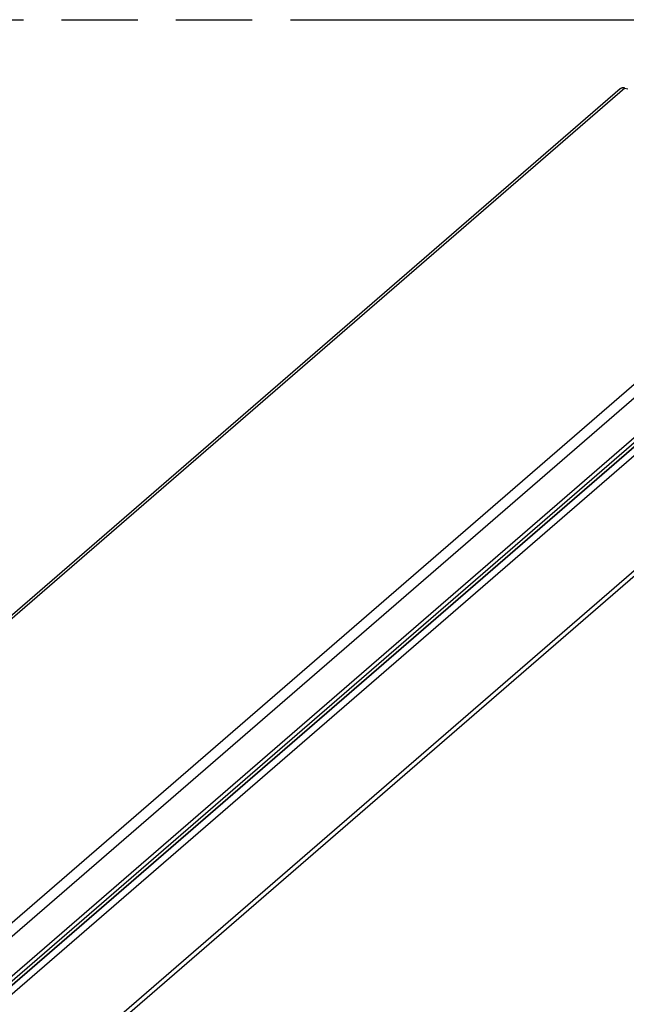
# Model space of a CAD drawing. Header units: millimetres. Extents: x 0 to 210, y 0 to 297.
# Tile 34 of 41: x 105 to 121, y 233 to 258. Entities that reach past the tile are written whole.
import ezdxf

# ---------------------------------------------------------------- set-up
doc = ezdxf.new("R2010")
doc.units = ezdxf.units.MM
doc.header["$LTSCALE"] = 19.36
doc.linetypes.add('PHANTOM', pattern=[0.8, 0.45, -0.05, 0.1, -0.05, 0.1, -0.05])
doc.layers.get('0').update_dxf_attribs({"linetype": 'CONTINUOUS'})
doc.layers.add('DEFAULT_3', color=7, linetype='PHANTOM')

msp = doc.modelspace()

# ---------------------------------------------------------------- linework, layer by layer
at = {"color": 9, "linetype": 'Continuous'}
for p, q in [((120.56679, 255.94131), (80.84979, 221.54538)), ((127.25424, 254.01081), (87.53724, 219.61488)), ((127.41792, 253.79988), (87.70092, 219.40395)), ((83.39442, 211.30185), (131.72442, 253.15686)), ((127.81039, 253.00849), (87.12139, 217.77078)), ((127.83778, 252.93444), (87.14878, 217.69674)), ((127.84228, 252.92865), (87.15328, 217.69094)), ((127.90392, 252.76205), (87.21492, 217.52434))]:
    msp.add_line(p, q, dxfattribs=at)
at = {"color": 7, "linetype": 'Continuous'}
for p, q in [((120.56679, 255.94131), (120.63694, 255.92106)), ((127.41792, 252.79443), (87.70092, 218.39849))]:
    msp.add_line(p, q, dxfattribs=at)
for points in [[(120.56679, 255.94131), (120.56465, 255.94191), (120.56251, 255.94249), (120.56037, 255.94304), (120.55823, 255.94356), (120.55609, 255.94405), (120.55395, 255.94451), (120.55182, 255.94495), (120.54968, 255.94535), (120.54756, 255.94573), (120.54543, 255.94608), (120.54331, 255.9464), (120.54119, 255.94669), (120.53907, 255.94695), (120.53697, 255.94718), (120.53486, 255.94738), (120.53276, 255.94756), (120.53067, 255.9477), (120.52858, 255.94782), (120.5265, 255.9479), (120.52443, 255.94796), (120.52236, 255.94799), (120.52031, 255.94799), (120.51826, 255.94796), (120.51621, 255.9479), (120.51418, 255.94781), (120.51216, 255.94769), (120.51014, 255.94755), (120.50814, 255.94737), (120.50614, 255.94717), (120.50416, 255.94693), (120.50218, 255.94667), (120.50022, 255.94638), (120.49827, 255.94606), (120.49633, 255.94571), (120.4944, 255.94533), (120.49248, 255.94492), (120.49058, 255.94448), (120.48869, 255.94402), (120.48682, 255.94353), (120.48495, 255.94301), (120.48311, 255.94246), (120.48127, 255.94188), (120.47945, 255.94127), (120.47765, 255.94064), (120.47586, 255.93998), (120.47408, 255.93929), (120.47233, 255.93857), (120.47059, 255.93782), (120.46886, 255.93705), (120.46715, 255.93625), (120.46546, 255.93542), (120.46379, 255.93457), (120.46213, 255.93369), (120.46049, 255.93278), (120.45887, 255.93185), (120.45727, 255.93088), (120.45569, 255.9299), (120.45412, 255.92888), (120.45258, 255.92784), (120.45105, 255.92678), (120.44955, 255.92569), (120.44807, 255.92457), (120.4466, 255.92343), (120.44516, 255.92227), (120.44373, 255.92108), (80.72606, 221.52457)], [(83.30226, 211.08256), (131.63311, 252.9383)]]:
    msp.add_lwpolyline(points, dxfattribs=at)
at = {"layer": 'DEFAULT_3', "color": 7, "linetype": 'PHANTOM'}
msp.add_line((50.12864, 257.68), (150.12864, 257.68), dxfattribs=at)

doc.saveas('drawing.dxf')
